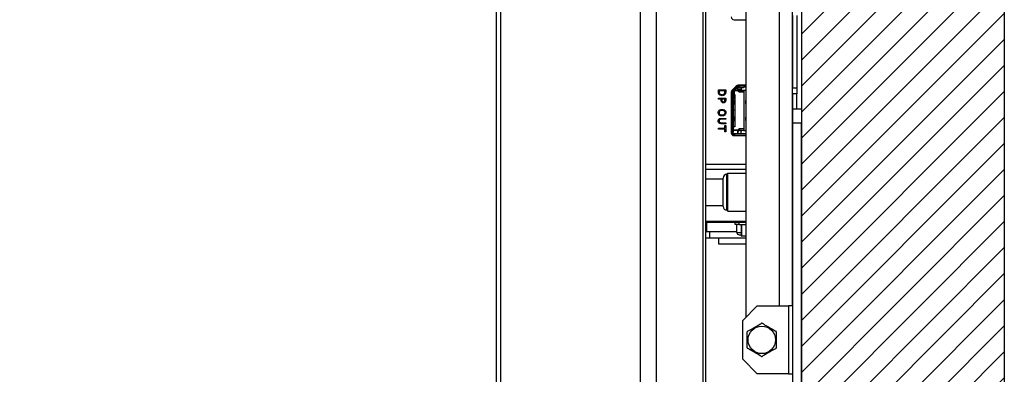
# Model space of a CAD drawing. Header units: millimetres. Extents: x 0 to 844, y -2 to 552.
# Tile 16 of 65: x 483 to 517, y 188 to 201. Entities that reach past the tile are written whole.
import ezdxf

# ---------------------------------------------------------------- set-up
doc = ezdxf.new("R2010")
doc.units = ezdxf.units.MM

msp = doc.modelspace()

# ---------------------------------------------------------------- hatches: boundary and pattern name
at = {"linetype": 'Continuous'}
h = msp.add_hatch(dxfattribs=at)
h.set_pattern_fill('ANSI31', scale=0.2, style=0)
h.paths.add_polyline_path([(509.865603, 158.846181), (516.865603, 158.846181), (516.865603, 313.846181), (482.865603, 313.846181), (482.865603, 306.846181), (509.865603, 306.846181)], flags=0)

# ---------------------------------------------------------------- linework, layer by layer
at = {"color": 254, "linetype": 'Continuous', "lineweight": 25}
for p, q in [((516.865603, 313.846181), (516.865603, 158.846181)), ((509.865603, 306.846181), (509.865603, 158.846181))]:
    msp.add_line(p, q, dxfattribs=at)
at = {"color": 7, "linetype": 'Continuous', "lineweight": 25}
for p, q in [((499.473875, 302.374833), (499.473875, 170.253721)), ((504.288258, 302.374833), (504.288258, 170.253721)), ((499.323875, 302.224833), (499.323875, 170.403721)), ((504.838184, 302.057333), (504.838184, 170.571221)), ((506.457802, 299.252073), (506.457802, 173.376481)), ((506.542875, 298.934573), (506.542875, 173.693981)), ((509.541819, 222.597173), (509.541819, 190.667173)), ((507.941819, 222.097173), (507.941819, 190.275389)), ((509.554931, 200.687369), (509.554931, 198.187369)), ((509.706823, 200.687369), (509.706823, 198.187369)), ((507.533455, 200.541177), (507.941819, 200.541177)), ((507.60917, 198.252764), (507.465697, 198.106764)), ((507.632149, 198.237239), (507.482794, 198.087884)), ((507.941819, 198.281177), (507.676929, 198.281177)), ((507.704755, 198.256277), (507.678111, 198.256277)), ((507.704755, 198.216277), (507.704755, 198.256277)), ((507.884755, 198.266277), (507.719755, 198.266277)), ((507.884755, 198.266277), (507.884755, 198.271277)), ((507.941819, 198.256277), (507.899755, 198.256277)), ((506.991709, 198.059892), (506.991709, 198.118117)), ((506.991709, 198.118117), (507.245709, 198.118117)), ((507.216773, 198.085965), (507.020646, 198.085965)), ((507.020646, 198.085965), (507.020646, 198.060093)), ((507.216773, 198.060093), (507.216773, 198.085965)), ((507.245709, 198.118117), (507.245709, 198.060545)), ((507.438455, 198.040177), (507.438455, 196.636177)), ((507.453755, 198.041277), (507.446755, 198.041277)), ((507.453755, 198.041277), (507.453755, 197.45131)), ((507.496187, 198.101277), (507.460711, 198.101277)), ((507.463755, 198.104729), (507.463755, 198.059423)), ((507.463755, 198.041277), (507.463755, 198.041922)), ((507.46536, 198.056277), (507.508288, 198.056277)), ((507.503755, 198.041922), (507.503755, 198.041277)), ((507.503755, 198.041277), (507.503755, 197.45131)), ((507.508288, 198.056277), (507.511078, 198.059599)), ((507.660433, 198.208955), (507.511078, 198.059599)), ((507.546755, 197.833777), (507.546755, 198.095277)), ((507.651471, 198.091277), (507.546755, 198.091277)), ((507.559755, 197.961277), (507.559755, 196.861277)), ((507.604187, 198.209277), (507.566437, 198.209277)), ((507.854755, 198.101277), (507.566755, 198.101277)), ((507.611187, 198.216277), (507.573315, 198.216277)), ((507.659755, 198.101277), (507.659755, 198.208277)), ((507.698898, 198.052135), (507.665613, 198.085419)), ((507.678111, 198.216277), (507.704755, 198.216277)), ((507.689755, 198.061277), (507.874755, 198.061277)), ((507.874755, 198.046277), (507.71304, 198.046277)), ((507.884755, 198.216277), (507.719755, 198.216277)), ((507.778522, 198.206277), (507.734118, 198.206277)), ((507.771762, 198.216239), (507.791427, 198.191635)), ((507.779755, 198.206238), (507.779755, 198.101277)), ((507.848084, 198.191635), (507.791427, 198.191635)), ((507.794755, 198.17675), (507.794755, 198.191635)), ((507.867749, 198.216239), (507.848084, 198.191635)), ((507.854501, 198.101277), (507.854501, 198.061277)), ((507.941819, 198.101277), (507.874755, 198.101277)), ((507.874755, 198.101277), (507.874755, 196.721277)), ((507.941819, 198.216277), (507.899755, 198.216277)), ((509.554931, 198.187369), (509.706823, 198.187369)), ((509.554931, 197.987369), (509.554931, 198.187369)), ((509.706823, 197.987369), (509.554931, 197.987369)), ((509.554931, 195.387369), (509.554931, 197.987369)), ((509.557471, 195.387369), (509.557471, 197.987369)), ((509.706823, 198.187369), (509.706823, 197.987369)), ((509.706823, 197.467173), (509.706823, 197.987369)), ((506.991709, 197.800617), (506.991709, 197.832769)), ((506.991709, 197.832769), (507.245709, 197.832769)), ((507.08495, 197.800617), (506.991709, 197.800617)), ((507.08495, 197.771479), (507.08495, 197.800617)), ((507.216773, 197.800617), (507.113887, 197.800617)), ((507.113887, 197.800617), (507.113887, 197.777156)), ((507.216773, 197.772082), (507.216773, 197.800617)), ((507.245709, 197.832769), (507.245709, 197.768817)), ((507.503755, 197.833777), (507.546755, 197.833777)), ((507.510049, 197.754228), (507.503755, 197.754406)), ((507.503755, 197.753402), (507.511527, 197.753737)), ((507.542613, 197.752858), (507.503755, 197.751182)), ((507.542613, 197.645697), (507.503755, 197.647372)), ((507.503755, 197.645153), (507.511527, 197.644818)), ((507.510049, 197.644326), (507.503755, 197.644148)), ((507.503759, 197.766725), (507.509012, 197.756215)), ((507.503759, 197.631829), (507.509012, 197.642339)), ((507.542613, 197.645697), (507.542613, 197.752858)), ((507.553755, 197.644596), (507.553755, 197.753956)), ((507.941819, 197.752818), (507.940898, 197.752858)), ((507.940898, 197.645697), (507.940898, 197.752858)), ((507.941819, 197.645736), (507.940898, 197.645697)), ((507.218183, 197.35485), (507.221755, 197.351277)), ((507.438455, 197.45131), (507.453755, 197.45131)), ((507.453755, 197.451244), (507.438455, 197.451244)), ((507.453755, 197.45131), (507.503755, 197.45131)), ((507.453755, 197.451244), (507.453755, 196.666277)), ((507.503755, 197.451244), (507.453755, 197.451244)), ((507.463755, 197.451277), (507.463755, 197.451244)), ((507.503755, 197.451277), (507.503755, 197.451244)), ((507.503755, 197.451244), (507.503755, 196.666277)), ((507.559755, 197.421277), (507.503755, 197.421277)), ((509.561819, 197.467173), (509.865603, 197.467173)), ((509.561819, 196.967173), (509.561819, 197.467173)), ((509.865603, 197.467173), (509.865603, 196.967173)), ((507.085653, 196.98637), (507.245709, 196.98637)), ((507.245709, 197.105332), (507.086507, 197.105332)), ((507.086558, 197.137484), (507.245709, 197.137484)), ((507.245709, 196.954218), (507.086558, 196.954218)), ((507.216773, 196.797478), (507.216773, 196.887503)), ((507.216773, 196.887503), (507.245709, 196.887503)), ((507.245709, 197.137484), (507.245709, 197.105332)), ((507.245709, 196.98637), (507.245709, 196.954218)), ((507.245709, 196.887503), (507.245709, 196.675301)), ((507.542613, 197.176858), (507.503755, 197.175182)), ((507.542613, 197.069697), (507.503755, 197.071372)), ((507.503755, 197.069153), (507.511527, 197.068818)), ((507.510049, 197.068326), (507.503755, 197.068148)), ((507.503759, 197.055829), (507.509012, 197.066339)), ((507.542613, 197.069697), (507.542613, 197.176858)), ((507.553755, 197.068596), (507.553755, 197.17796)), ((507.941819, 197.176818), (507.940898, 197.176858)), ((507.940898, 197.069697), (507.940898, 197.176858)), ((507.941819, 197.069736), (507.940898, 197.069697)), ((509.865603, 196.967173), (509.561819, 196.967173)), ((509.561819, 175.923357), (509.561819, 196.967173)), ((509.865603, 175.923357), (509.865603, 196.967173)), ((506.991709, 196.797478), (507.216773, 196.797478)), ((506.991709, 196.765326), (506.991709, 196.797478)), ((507.216773, 196.765326), (506.991709, 196.765326)), ((507.216773, 196.675301), (507.216773, 196.765326)), ((507.245709, 196.675301), (507.216773, 196.675301)), ((507.463755, 196.643277), (507.438455, 196.643277)), ((507.514254, 196.606277), (507.443283, 196.606277)), ((507.446755, 196.666277), (507.453755, 196.666277)), ((507.463755, 196.651277), (507.463755, 196.631277)), ((507.463755, 196.631277), (507.463755, 196.613277)), ((507.463755, 196.613277), (507.467715, 196.613277)), ((507.46912, 196.566277), (507.533755, 196.566277)), ((507.546755, 196.721277), (507.503755, 196.721277)), ((507.503755, 196.631277), (507.503755, 196.651277)), ((507.539755, 196.841277), (507.519755, 196.841277)), ((507.651471, 196.731277), (507.519755, 196.731277)), ((507.531755, 196.606277), (507.528755, 196.606277)), ((507.533455, 196.541177), (507.941819, 196.541177)), ((507.936755, 196.606277), (507.546755, 196.606277)), ((507.546755, 196.556277), (507.936755, 196.556277)), ((507.564796, 196.613277), (507.659755, 196.613277)), ((507.854755, 196.721277), (507.566755, 196.721277)), ((507.659755, 196.613277), (507.659755, 196.721277)), ((507.679755, 196.655813), (507.659755, 196.655813)), ((507.665613, 196.737135), (507.698898, 196.770419)), ((507.679755, 196.616277), (507.679755, 196.681277)), ((507.679755, 196.616277), (507.779755, 196.616277)), ((507.874755, 196.776277), (507.71304, 196.776277)), ((507.734755, 196.726277), (507.724755, 196.726277)), ((507.771762, 196.606315), (507.791427, 196.630919)), ((507.779755, 196.721277), (507.779755, 196.681277)), ((507.779755, 196.616277), (507.779755, 196.681277)), ((507.848084, 196.630919), (507.867749, 196.606315)), ((507.874755, 196.721277), (507.941819, 196.721277)), ((509.557471, 195.656869), (509.554931, 195.656869)), ((506.542875, 195.387369), (507.941819, 195.387369)), ((507.321427, 195.240369), (507.288777, 195.207719)), ((507.288777, 193.967019), (507.288777, 195.207719)), ((507.941819, 195.240369), (507.321427, 195.240369)), ((507.321427, 193.934369), (507.321427, 195.240369)), ((509.541819, 195.387369), (509.561819, 195.387369)), ((507.158177, 195.044469), (506.542875, 195.044469)), ((507.158177, 194.097619), (507.158177, 195.077119)), ((506.542875, 194.130269), (507.158177, 194.130269)), ((507.288777, 193.967019), (507.321427, 193.934369)), ((507.321427, 193.934369), (507.941819, 193.934369)), ((506.542875, 193.587369), (507.941819, 193.587369)), ((506.542875, 193.559277), (507.941819, 193.559277)), ((506.585579, 193.559177), (506.585579, 193.559277)), ((506.592009, 193.559177), (506.592009, 193.559277)), ((506.592009, 193.559177), (506.846009, 193.559177)), ((506.846009, 193.559177), (506.846009, 193.559277)), ((506.85244, 193.559177), (506.85244, 193.559277)), ((506.985579, 193.559177), (506.985579, 193.559277)), ((506.992009, 193.559177), (506.992009, 193.559277)), ((506.992009, 193.559177), (507.246009, 193.559177)), ((507.246009, 193.559177), (507.246009, 193.559277)), ((507.25244, 193.559177), (507.25244, 193.559277)), ((507.576755, 193.481277), (507.576755, 193.559277)), ((507.701755, 193.481277), (507.576755, 193.481277)), ((507.634255, 193.201277), (507.634255, 193.481277)), ((507.701755, 193.559277), (507.701755, 193.461277)), ((507.941819, 193.461277), (507.701755, 193.461277)), ((507.782281, 193.461277), (507.782281, 193.076677)), ((509.561819, 193.587369), (509.541819, 193.587369)), ((509.541819, 193.559277), (509.554931, 193.559277)), ((509.554931, 193.587369), (509.554931, 193.559277)), ((506.598343, 193.219277), (506.542875, 193.219277)), ((507.634255, 193.219277), (506.598343, 193.219277)), ((506.698343, 193.009277), (506.698343, 193.219277)), ((507.714255, 193.121277), (507.782281, 193.121277)), ((506.698343, 193.009277), (506.542875, 193.009277)), ((507.941819, 193.009277), (506.698343, 193.009277)), ((506.998343, 193.009277), (506.998343, 192.809277)), ((506.998343, 192.809277), (507.941819, 192.809277)), ((507.786812, 193.076677), (507.782281, 193.076677)), ((507.941819, 193.076677), (507.786812, 193.076677)), ((508.333603, 190.667173), (507.833603, 190.167173)), ((508.333603, 190.667173), (509.409419, 190.667173)), ((509.409419, 190.667173), (509.409419, 188.327173)), ((509.561819, 190.667173), (509.409419, 190.667173)), ((507.833603, 188.827173), (507.833603, 190.167173)), ((507.833603, 188.827173), (508.333603, 188.327173)), ((509.409419, 188.327173), (508.333603, 188.327173)), ((509.409419, 188.327173), (509.561819, 188.327173))]:
    msp.add_line(p, q, dxfattribs=at)
at = {"color": 8, "linetype": 'Continuous', "lineweight": 25}
for p, q in [((509.085635, 222.597173), (509.085635, 190.667173)), ((507.671852, 198.170118), (507.790809, 198.160953)), ((507.804501, 198.101277), (507.804501, 198.061277)), ((506.542875, 195.559277), (507.941819, 195.559277)), ((506.598343, 193.219277), (506.598343, 193.559177)), ((507.786812, 193.461277), (507.786812, 193.076677)), ((507.634255, 193.201277), (507.782281, 193.201277))]:
    msp.add_line(p, q, dxfattribs=at)
at = {"color": 7, "linetype": 'Continuous', "lineweight": 25}
msp.add_circle((508.491819, 189.497173), 0.475, dxfattribs=at)
for centre, radius, start, end in [((507.533455, 200.636177), 0.095, 180, 270), ((507.676929, 198.186177), 0.095, 90, 135.5), ((507.533455, 198.040177), 0.095, 135.5, 180), ((507.533455, 196.636177), 0.095, 180, 270), ((507.288777, 195.077119), 0.1306, 90, 180), ((507.288777, 194.097619), 0.1306, 180, 270), ((507.714255, 193.201277), 0.08, 180, 270), ((508.491819, 189.497173), 0.572233, 89.1002238, 90.8997762), ((508.491819, 189.497173), 0.572233, 149.1002238, 150.8997762), ((508.491819, 189.497173), 0.572233, 29.1002238, 30.8997762), ((508.491819, 189.497173), 0.572233, 209.1002238, 210.8997762), ((508.491819, 189.497173), 0.572233, 329.1002238, 330.8997762), ((508.491819, 189.497173), 0.572233, 269.1002238, 270.8997762)]:
    msp.add_arc(centre, radius, start, end, dxfattribs=at)
for points in [[(507.632149, 198.237239), (507.635328, 198.240079), (507.641687, 198.245758), (507.653097, 198.251665), (507.665343, 198.255557), (507.673855, 198.256037), (507.678111, 198.256277)], [(507.719755, 198.266277), (507.719755, 198.259725), (507.719755, 198.246622), (507.719755, 198.230094), (507.719755, 198.218532), (507.719755, 198.217029), (507.719755, 198.216277)], [(507.884755, 198.266277), (507.884755, 198.259725), (507.884755, 198.246622), (507.884755, 198.230094), (507.884755, 198.218532), (507.884755, 198.217029), (507.884755, 198.216277)], [(507.899755, 198.256277), (507.89779, 198.256277), (507.893859, 198.256277), (507.888901, 198.256277), (507.885432, 198.256277), (507.884981, 198.256277), (507.884755, 198.256277)], [(507.503755, 198.041277), (507.503004, 198.041277), (507.501501, 198.041277), (507.489938, 198.041277), (507.473411, 198.041277), (507.460307, 198.041277), (507.453755, 198.041277)], [(507.46536, 198.056277), (507.467147, 198.062162), (507.47072, 198.073932), (507.478769, 198.083233), (507.482794, 198.087884)], [(507.665613, 198.085419), (507.66356, 198.087128), (507.659452, 198.090545), (507.654132, 198.091033), (507.651471, 198.091277)], [(507.660433, 198.208955), (507.661656, 198.210047), (507.664102, 198.212231), (507.66849, 198.214503), (507.6732, 198.216), (507.676474, 198.216185), (507.678111, 198.216277)], [(507.71304, 198.046277), (507.710379, 198.046521), (507.705059, 198.047009), (507.700951, 198.050426), (507.698898, 198.052135)], [(507.503755, 196.666277), (507.503004, 196.666277), (507.501501, 196.666277), (507.489938, 196.666277), (507.473411, 196.666277), (507.460307, 196.666277), (507.453755, 196.666277)], [(507.528755, 196.566277), (507.520238, 196.567254), (507.503203, 196.569208), (507.481718, 196.58424), (507.466687, 196.605725), (507.464733, 196.62276), (507.463755, 196.631277)], [(507.546755, 196.606277), (507.546755, 196.605526), (507.546755, 196.604022), (507.546755, 196.59246), (507.546755, 196.575933), (507.546755, 196.562829), (507.546755, 196.556277)], [(507.651471, 196.731277), (507.654132, 196.731521), (507.659452, 196.732009), (507.66356, 196.735426), (507.665613, 196.737135)], [(507.698898, 196.770419), (507.700951, 196.772128), (507.705059, 196.775545), (507.710379, 196.776033), (507.71304, 196.776277)]]:
    msp.add_open_spline(points, degree=3, dxfattribs=at)
for points, knots in [([(507.704755, 198.256277), (507.70674, 198.256277), (507.710697, 198.256277), (507.715593, 198.256277), (507.719142, 198.256277), (507.719552, 198.256277), (507.719755, 198.256277)], [0, 0, 0, 0, 0.250865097, 0.500137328, 0.750873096, 1, 1, 1, 1]), ([(507.012005, 197.970369), (507.006876, 197.979671), (506.998424, 197.994999), (506.993814, 198.018968), (506.991932, 198.039375), (506.991784, 198.053053), (506.991709, 198.059892)], [0, 0, 0, 0, 0.3395624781, 0.559573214, 0.7797677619, 1, 1, 1, 1]), ([(507.118458, 197.918775), (507.094889, 197.921321), (507.052795, 197.925867), (507.02447, 197.956769), (507.012005, 197.970369)], [0, 0, 0, 0, 0.559918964, 1, 1, 1, 1]), ([(507.020646, 198.060093), (507.020762, 198.046114), (507.020968, 198.021193), (507.032474, 197.999212), (507.037526, 197.98956)], [0, 0, 0, 0, 0.560911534, 1, 1, 1, 1]), ([(507.037526, 197.98956), (507.04311, 197.982887), (507.054278, 197.969541), (507.083062, 197.956127), (507.105343, 197.954895), (507.118961, 197.954142)], [0, 0, 0, 0, 0.279927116, 0.559898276, 1, 1, 1, 1]), ([(507.225564, 197.970068), (507.21829, 197.961025), (507.203737, 197.942934), (507.166578, 197.922436), (507.136704, 197.920163), (507.118458, 197.918775)], [0, 0, 0, 0, 0.280089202, 0.560331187, 1, 1, 1, 1]), ([(507.118961, 197.954142), (507.13696, 197.955646), (507.162072, 197.957745), (507.189118, 197.975713), (507.197306, 197.987121), (507.2014, 197.992825)], [0, 0, 0, 0, 0.558560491, 0.779293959, 1, 1, 1, 1]), ([(507.2014, 197.992825), (507.206816, 198.004814), (507.216508, 198.026272), (507.216692, 198.049738), (507.216773, 198.060093)], [0, 0, 0, 0, 0.558732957, 1, 1, 1, 1]), ([(507.245709, 198.060545), (507.245526, 198.049878), (507.245225, 198.032312), (507.241705, 198.008076), (507.235725, 197.988125), (507.22895, 197.976086), (507.225564, 197.970068)], [0, 0, 0, 0, 0.34015086, 0.5601798, 0.780150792, 1, 1, 1, 1]), ([(507.463755, 198.041922), (507.463757, 198.042524), (507.46376, 198.043728), (507.463939, 198.047263), (507.4644, 198.051543), (507.465039, 198.054693), (507.46536, 198.056277)], [0, 0, 0, 0, 0.250530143, 0.50118862, 0.749235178, 1, 1, 1, 1]), ([(507.503755, 198.041922), (507.50376, 198.042563), (507.503769, 198.043847), (507.504292, 198.047579), (507.505654, 198.051982), (507.507387, 198.054808), (507.508288, 198.056277)], [0, 0, 0, 0, 0.253092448, 0.506470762, 0.743469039, 1, 1, 1, 1]), ([(507.566755, 198.101277), (507.564105, 198.101277), (507.558845, 198.101277), (507.554775, 198.101277), (507.552755, 198.101277)], [0, 0, 0, 0, 0.503924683, 1, 1, 1, 1]), ([(507.659755, 198.129855), (507.675852, 198.127233), (507.715321, 198.120804), (507.755791, 198.120139), (507.779755, 198.119745)], [0, 0, 0, 0, 0.407838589, 1, 1, 1, 1]), ([(507.791427, 198.191635), (507.791662, 198.188969), (507.792133, 198.183645), (507.792693, 198.18031), (507.792978, 198.179025), (507.792978, 198.179023)], [0, 0, 0, 0, 0.500372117, 0.999187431, 1, 1, 1, 1]), ([(507.792978, 198.179023), (507.793267, 198.177965), (507.793851, 198.17583), (507.794452, 198.176441), (507.794755, 198.17675)], [0, 0, 0, 0, 0.495428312, 1, 1, 1, 1]), ([(507.874755, 198.101277), (507.874484, 198.101277), (507.873938, 198.101277), (507.869206, 198.101277), (507.862677, 198.101277), (507.857402, 198.101277), (507.854755, 198.101277)], [0, 0, 0, 0, 0.249126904, 0.499862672, 0.749134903, 1, 1, 1, 1]), ([(507.111475, 197.694566), (507.102289, 197.70751), (507.085819, 197.730717), (507.085216, 197.75898), (507.08495, 197.771479)], [0, 0, 0, 0, 0.557755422, 1, 1, 1, 1]), ([(507.168444, 197.672009), (507.156535, 197.673194), (507.135256, 197.675309), (507.118746, 197.688679), (507.111475, 197.694566)], [0, 0, 0, 0, 0.559656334, 1, 1, 1, 1]), ([(507.113887, 197.777156), (507.113734, 197.765882), (507.113462, 197.745841), (507.124452, 197.729252), (507.129259, 197.721996)], [0, 0, 0, 0, 0.562548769, 1, 1, 1, 1]), ([(507.129259, 197.721996), (507.135631, 197.717084), (507.147041, 197.70829), (507.161331, 197.707656), (507.167641, 197.707377)], [0, 0, 0, 0, 0.558460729, 1, 1, 1, 1]), ([(507.167641, 197.707377), (507.176417, 197.708065), (507.192078, 197.709293), (507.202392, 197.720908), (507.206926, 197.726015)], [0, 0, 0, 0, 0.560359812, 1, 1, 1, 1]), ([(507.229684, 197.702303), (507.225468, 197.697147), (507.217037, 197.686835), (507.196185, 197.67422), (507.178959, 197.672847), (507.168444, 197.672009)], [0, 0, 0, 0, 0.280343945, 0.560689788, 1, 1, 1, 1]), ([(507.206926, 197.726015), (507.210466, 197.734248), (507.216808, 197.749001), (507.216784, 197.765008), (507.216773, 197.772082)], [0, 0, 0, 0, 0.558076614, 1, 1, 1, 1]), ([(507.245709, 197.768817), (507.245522, 197.755648), (507.245188, 197.732167), (507.234415, 197.711415), (507.229684, 197.702303)], [0, 0, 0, 0, 0.560863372, 1, 1, 1, 1]), ([(507.511527, 197.753737), (507.511939, 197.753757), (507.512748, 197.753796), (507.513491, 197.753863), (507.513814, 197.753935), (507.513684, 197.754026), (507.512733, 197.754137), (507.510949, 197.754197), (507.510049, 197.754228)], [0, 0, 0, 0, 0.133788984, 0.26272756, 0.392762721, 0.529698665, 0.762817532, 1, 1, 1, 1]), ([(507.511527, 197.644818), (507.512206, 197.644782), (507.513568, 197.64471), (507.513874, 197.644596), (507.513509, 197.644506), (507.512772, 197.644437), (507.511626, 197.644376), (507.510583, 197.644343), (507.510049, 197.644326)], [0, 0, 0, 0, 0.232550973, 0.466224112, 0.6024159, 0.732598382, 0.86304684, 1, 1, 1, 1]), ([(507.535221, 197.755313), (507.539646, 197.755158), (507.548535, 197.754846), (507.553483, 197.754298), (507.554023, 197.753839), (507.55218, 197.753484), (507.54856, 197.753146), (507.544597, 197.752954), (507.542613, 197.752858)], [0, 0, 0, 0, 0.2378547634, 0.4778708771, 0.6072818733, 0.7410474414, 0.8703155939, 1, 1, 1, 1]), ([(507.535221, 197.643241), (507.539508, 197.643393), (507.546462, 197.643641), (507.551998, 197.644088), (507.554184, 197.644494), (507.553391, 197.644893), (507.550094, 197.645303), (507.545407, 197.64555), (507.542613, 197.645697)], [0, 0, 0, 0, 0.2289816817, 0.3715145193, 0.5323961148, 0.6827208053, 0.8108736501, 1, 1, 1, 1]), ([(507.940898, 197.752858), (507.937622, 197.753033), (507.93091, 197.753393), (507.929081, 197.753953), (507.931042, 197.754406), (507.934799, 197.754745), (507.940398, 197.755062), (507.945652, 197.75523), (507.948289, 197.755313)], [0, 0, 0, 0, 0.227632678, 0.466402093, 0.595860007, 0.728716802, 0.863828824, 1, 1, 1, 1]), ([(507.940898, 197.645697), (507.938946, 197.645601), (507.935003, 197.645409), (507.931355, 197.645074), (507.929494, 197.644719), (507.930004, 197.644259), (507.934976, 197.643709), (507.943865, 197.643396), (507.948289, 197.643241)], [0, 0, 0, 0, 0.128186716, 0.258905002, 0.389809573, 0.522101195, 0.762131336, 1, 1, 1, 1]), ([(506.985279, 197.332907), (506.986794, 197.350509), (506.9895, 197.381949), (507.010813, 197.40486), (507.020194, 197.414945)], [0, 0, 0, 0, 0.559820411, 1, 1, 1, 1]), ([(507.020194, 197.25087), (507.008718, 197.264167), (506.988158, 197.287987), (506.986161, 197.319143), (506.985279, 197.332907)], [0, 0, 0, 0, 0.55820661, 1, 1, 1, 1]), ([(507.118609, 197.409971), (507.10491, 197.409379), (507.07759, 197.408196), (507.041683, 197.392992), (507.017626, 197.365158), (507.015353, 197.343527), (507.014216, 197.332706)], [0, 0, 0, 0, 0.28121922, 0.560852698, 0.780329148, 1, 1, 1, 1]), ([(507.014216, 197.332706), (507.015008, 197.323555), (507.016592, 197.305264), (507.032452, 197.281883), (507.06563, 197.258978), (507.096768, 197.257018), (507.118609, 197.255642)], [0, 0, 0, 0, 0.186898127, 0.3735328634, 0.5605970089, 1, 1, 1, 1]), ([(507.020194, 197.414945), (507.037189, 197.425197), (507.067633, 197.44356), (507.10299, 197.444794), (507.118609, 197.445339)], [0, 0, 0, 0, 0.558262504, 1, 1, 1, 1]), ([(507.118609, 197.220275), (507.098621, 197.221225), (507.062966, 197.22292), (507.033251, 197.242337), (507.020194, 197.25087)], [0, 0, 0, 0, 0.560587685, 1, 1, 1, 1]), ([(507.118609, 197.445339), (507.138646, 197.444384), (507.174404, 197.44268), (507.204253, 197.423275), (507.217376, 197.414744)], [0, 0, 0, 0, 0.56034855, 1, 1, 1, 1]), ([(507.196577, 197.389173), (507.182867, 197.396275), (507.158311, 197.408995), (507.130772, 197.409672), (507.118609, 197.409971)], [0, 0, 0, 0, 0.5583182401, 1, 1, 1, 1]), ([(507.118609, 197.255642), (507.134154, 197.256152), (507.161878, 197.257061), (507.185987, 197.270526), (507.196577, 197.276441)], [0, 0, 0, 0, 0.560708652, 1, 1, 1, 1]), ([(507.217376, 197.25087), (507.200328, 197.24054), (507.169795, 197.222037), (507.134291, 197.220815), (507.118609, 197.220275)], [0, 0, 0, 0, 0.558315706, 1, 1, 1, 1]), ([(507.191755, 197.441277), (507.191755, 197.440874), (507.191755, 197.440252), (507.191755, 197.436524), (507.191755, 197.432643), (507.191755, 197.428146), (507.191755, 197.42472), (507.191755, 197.423139)], [0, 0, 0, 0, 0.323172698, 0.498237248, 0.674841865, 0.849907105, 1, 1, 1, 1]), ([(507.223203, 197.332706), (507.222016, 197.345153), (507.219893, 197.36741), (507.20371, 197.382515), (507.196577, 197.389173)], [0, 0, 0, 0, 0.559234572, 1, 1, 1, 1]), ([(507.196577, 197.276441), (507.201132, 197.280421), (507.210238, 197.28838), (507.220945, 197.307651), (507.222347, 197.323208), (507.223203, 197.332706)], [0, 0, 0, 0, 0.280414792, 0.560683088, 1, 1, 1, 1]), ([(507.217376, 197.414744), (507.228752, 197.401451), (507.249129, 197.377641), (507.251217, 197.346613), (507.25214, 197.332907)], [0, 0, 0, 0, 0.55829221, 1, 1, 1, 1]), ([(507.25214, 197.332907), (507.250494, 197.3154), (507.247553, 197.284116), (507.226602, 197.261034), (507.217376, 197.25087)], [0, 0, 0, 0, 0.559640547, 1, 1, 1, 1]), ([(506.985279, 197.045952), (506.985964, 197.059931), (506.987185, 197.084872), (507.002159, 197.104635), (507.00874, 197.11332)], [0, 0, 0, 0, 0.56052152, 1, 1, 1, 1]), ([(507.00874, 196.978382), (507.000667, 196.989756), (506.986196, 197.010143), (506.98556, 197.034973), (506.985279, 197.045952)], [0, 0, 0, 0, 0.5578496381, 1, 1, 1, 1]), ([(507.00874, 197.11332), (507.014804, 197.118318), (507.02694, 197.12832), (507.05423, 197.13635), (507.074293, 197.137054), (507.086558, 197.137484)], [0, 0, 0, 0, 0.279653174, 0.559624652, 1, 1, 1, 1]), ([(507.086558, 196.954218), (507.070497, 196.954362), (507.041911, 196.954617), (507.018846, 196.971142), (507.00874, 196.978382)], [0, 0, 0, 0, 0.561820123, 1, 1, 1, 1]), ([(507.035115, 197.094129), (507.031186, 197.090814), (507.023326, 197.084182), (507.015451, 197.067157), (507.014684, 197.053995), (507.014216, 197.045952)], [0, 0, 0, 0, 0.279880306, 0.559890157, 1, 1, 1, 1]), ([(507.014216, 197.045952), (507.014863, 197.035368), (507.016017, 197.016513), (507.029291, 197.003349), (507.035115, 196.997573)], [0, 0, 0, 0, 0.561297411, 1, 1, 1, 1]), ([(507.086507, 197.105332), (507.076366, 197.105431), (507.058302, 197.105606), (507.042184, 197.097628), (507.035115, 197.094129)], [0, 0, 0, 0, 0.561414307, 1, 1, 1, 1]), ([(507.035115, 196.997573), (507.044117, 196.993533), (507.060247, 196.986295), (507.077867, 196.986347), (507.085653, 196.98637)], [0, 0, 0, 0, 0.558073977, 1, 1, 1, 1]), ([(507.511527, 197.068818), (507.512206, 197.068782), (507.513568, 197.06871), (507.513874, 197.068596), (507.513509, 197.068506), (507.512772, 197.068437), (507.511626, 197.068376), (507.510583, 197.068343), (507.510049, 197.068326)], [0, 0, 0, 0, 0.232550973, 0.466224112, 0.6024159, 0.732598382, 0.86304684, 1, 1, 1, 1]), ([(507.535221, 197.179313), (507.539218, 197.179175), (507.545601, 197.178953), (507.551032, 197.178558), (507.553949, 197.178163), (507.553862, 197.177742), (507.55052, 197.177283), (507.545488, 197.177012), (507.542613, 197.176858)], [0, 0, 0, 0, 0.2121489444, 0.3387997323, 0.4789051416, 0.6578107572, 0.8044485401, 1, 1, 1, 1]), ([(507.535221, 197.067241), (507.539508, 197.067393), (507.546462, 197.067641), (507.551998, 197.068088), (507.554184, 197.068494), (507.553391, 197.068893), (507.550094, 197.069303), (507.545407, 197.06955), (507.542613, 197.069697)], [0, 0, 0, 0, 0.228981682, 0.371514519, 0.532396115, 0.682720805, 0.81087365, 1, 1, 1, 1]), ([(507.559755, 196.861277), (507.559484, 196.858652), (507.558938, 196.853385), (507.554206, 196.846852), (507.547677, 196.842072), (507.542402, 196.841543), (507.539755, 196.841277)], [0, 0, 0, 0, 0.249126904, 0.499862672, 0.749134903, 1, 1, 1, 1]), ([(507.940898, 197.176858), (507.937622, 197.177033), (507.93091, 197.177393), (507.929081, 197.177953), (507.931042, 197.178406), (507.934799, 197.178745), (507.940398, 197.179062), (507.945652, 197.17923), (507.948289, 197.179313)], [0, 0, 0, 0, 0.227632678, 0.466402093, 0.595860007, 0.728716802, 0.863828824, 1, 1, 1, 1]), ([(507.463755, 196.666277), (507.463755, 196.666073), (507.463755, 196.665664), (507.463755, 196.662115), (507.463755, 196.657218), (507.463755, 196.653262), (507.463755, 196.651277)], [0, 0, 0, 0, 0.249126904, 0.499862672, 0.749134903, 1, 1, 1, 1]), ([(507.566755, 196.721277), (507.56413, 196.721277), (507.558863, 196.721277), (507.55233, 196.721277), (507.547551, 196.721277), (507.547021, 196.721277), (507.546755, 196.721277)], [0, 0, 0, 0, 0.249126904, 0.499862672, 0.749134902, 1, 1, 1, 1]), ([(507.724755, 196.726277), (507.719096, 196.725673), (507.710394, 196.724745), (507.699903, 196.719155), (507.692761, 196.713371), (507.686916, 196.706192), (507.681298, 196.695709), (507.68036, 196.686936), (507.679755, 196.681277)], [0, 0, 0, 0, 0.239443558, 0.368220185, 0.49999865, 0.628776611, 0.760556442, 1, 1, 1, 1]), ([(507.779755, 196.681277), (507.779152, 196.686936), (507.778223, 196.695639), (507.772634, 196.706129), (507.766849, 196.713272), (507.75967, 196.719117), (507.749187, 196.724735), (507.740414, 196.725672), (507.734755, 196.726277)], [0, 0, 0, 0, 0.239443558, 0.368220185, 0.49999865, 0.628776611, 0.760556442, 1, 1, 1, 1]), ([(507.874755, 196.721277), (507.874484, 196.721277), (507.873938, 196.721277), (507.869206, 196.721277), (507.862677, 196.721277), (507.857402, 196.721277), (507.854755, 196.721277)], [0, 0, 0, 0, 0.249126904, 0.499862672, 0.749134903, 1, 1, 1, 1]), ([(508.000805, 189.791036), (508.059526, 189.824939), (508.178735, 189.893764), (508.342314, 189.988206), (508.4427, 190.046164), (508.482833, 190.069335)], [0, 0, 0, 0, 0.368160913, 0.747396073, 1, 1, 1, 1]), ([(508.500805, 190.069335), (508.559526, 190.035433), (508.678735, 189.966608), (508.842314, 189.872165), (508.9427, 189.814207), (508.982833, 189.791036)], [0, 0, 0, 0, 0.368160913, 0.747396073, 1, 1, 1, 1]), ([(507.991819, 189.218874), (507.991819, 189.253304), (507.991819, 189.414785), (507.991819, 189.606355), (507.991819, 189.754334), (507.991819, 189.775472)], [0, 0, 0, 0, 0.188493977, 0.884079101, 1, 1, 1, 1]), ([(508.991819, 189.775472), (508.991819, 189.754334), (508.991819, 189.606355), (508.991819, 189.414785), (508.991819, 189.253304), (508.991819, 189.218874)], [0, 0, 0, 0, 0.115920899, 0.811506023, 1, 1, 1, 1]), ([(508.482833, 188.925011), (508.424112, 188.958914), (508.304904, 189.027738), (508.141325, 189.122181), (508.040939, 189.180139), (508.000805, 189.20331)], [0, 0, 0, 0, 0.368160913, 0.747396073, 1, 1, 1, 1]), ([(508.982833, 189.20331), (508.924112, 189.169407), (508.804904, 189.100582), (508.641325, 189.00614), (508.540939, 188.948182), (508.500805, 188.925011)], [0, 0, 0, 0, 0.368160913, 0.747396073, 1, 1, 1, 1])]:
    msp.add_open_spline(points, degree=3, knots=knots, dxfattribs=at)

doc.saveas('drawing.dxf')
